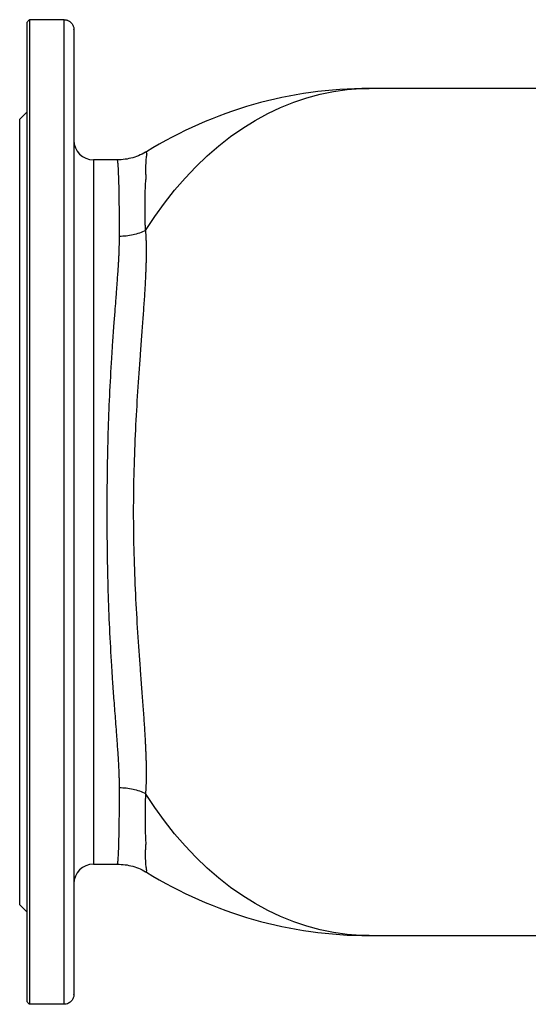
# Model space of a CAD drawing. Header units: millimetres. Extents: x -2916 to -129, y -697 to 1150.
# Tile 9 of 20: x -1296 to -1090, y -697 to -298. Entities that reach past the tile are written whole.
import ezdxf

# ---------------------------------------------------------------- set-up
doc = ezdxf.new("R2010")
doc.units = ezdxf.units.MM

msp = doc.modelspace()

# ---------------------------------------------------------------- linework, layer by layer
at = {"color": 0, "linetype": 'Continuous', "lineweight": 25}
for p, q in [((-1293.41, -696.49), (-1293.41, -298.62)), ((-1292.41, -297.65), (-1292.41, -697.47)), ((-1278.41, -297.65), (-1292.41, -297.65)), ((-1278.41, -697.47), (-1278.41, -297.65)), ((-1274.41, -301.57), (-1274.41, -693.55)), ((-1082.97, -325.56), (-1154.41, -325.56)), ((-1293.41, -335.06), (-1296.41, -338.06)), ((-1296.41, -657.06), (-1296.41, -338.06)), ((-1256.8, -354.56), (-1266.41, -354.56)), ((-1266.41, -354.56), (-1266.41, -640.56)), ((-1266.41, -640.56), (-1256.79, -640.56)), ((-1296.41, -657.06), (-1293.41, -660.06)), ((-1154.41, -669.56), (-1034.55, -669.56)), ((-1278.41, -697.47), (-1292.41, -697.47))]:
    msp.add_line(p, q, dxfattribs=at)
at = {"color": 0, "linetype": 'Continuous', "lineweight": 25, "flags": 128}
for points in [[(-1245.31, -383.28), (-1241.55, -377.57), (-1237.62, -372.12), (-1233.52, -366.92), (-1229.26, -361.99), (-1224.84, -357.33), (-1220.28, -352.97), (-1215.58, -348.9), (-1210.76, -345.13), (-1205.82, -341.68), (-1200.78, -338.55), (-1195.64, -335.74), (-1190.42, -333.27), (-1185.12, -331.13), (-1179.76, -329.34), (-1174.35, -327.88), (-1168.9, -326.78), (-1163.42, -326.03), (-1157.92, -325.63), (-1154.41, -325.56)], [(-1154.41, -669.56), (-1157.92, -669.48), (-1163.42, -669.08), (-1168.9, -668.33), (-1174.35, -667.23), (-1179.76, -665.78), (-1185.12, -663.98), (-1190.42, -661.84), (-1195.64, -659.37), (-1200.78, -656.56), (-1205.82, -653.43), (-1210.76, -649.98), (-1215.58, -646.22), (-1220.28, -642.15), (-1224.84, -637.78), (-1229.26, -633.13), (-1233.52, -628.2), (-1237.62, -623), (-1241.55, -617.54), (-1245.31, -611.84)]]:
    msp.add_lwpolyline(points, dxfattribs=at)
at = {"color": 0, "linetype": 'Continuous', "lineweight": 25}
for centre, radius, start, end in [((-1154.41, -497.56), 172, 90, 121.7271), ((-1266.41, -346.56), 8, 180, 270), ((-1266.41, -648.56), 8, 90, 180), ((-1154.41, -497.56), 172, 238.2718, 270)]:
    msp.add_arc(centre, radius, start, end, dxfattribs=at)
for points in [[(-1293.41, -298.62), (-1293.08, -298.3), (-1292.74, -297.97), (-1292.41, -297.65)], [(-1274.41, -301.57), (-1274.41, -301.55), (-1274.41, -301.54), (-1274.41, -301.53)], [(-1274.41, -693.59), (-1274.41, -693.57), (-1274.41, -693.56), (-1274.41, -693.55)], [(-1292.41, -697.47), (-1292.74, -697.14), (-1293.08, -696.82), (-1293.41, -696.49)]]:
    msp.add_open_spline(points, degree=3, dxfattribs=at)
for points, knots in [([(-1278.41, -297.65), (-1278.09, -297.65), (-1277.79, -297.68), (-1277.34, -297.79), (-1277.19, -297.83), (-1276.91, -297.93), (-1276.78, -297.98), (-1276.52, -298.11), (-1276.39, -298.17), (-1276.16, -298.32), (-1276.05, -298.4), (-1275.73, -298.64), (-1275.54, -298.82), (-1275.05, -299.38), (-1274.81, -299.79), (-1274.49, -300.64), (-1274.42, -301.08), (-1274.41, -301.53)], [0, 0, 0, 0, 0.125, 0.125, 0.1875, 0.1875, 0.25, 0.25, 0.3125, 0.3125, 0.375, 0.375, 0.5, 0.5, 0.75, 0.75, 1, 1, 1, 1]), ([(-1244.61, -351.11), (-1245.54, -351.63), (-1247.4, -352.68), (-1250.45, -353.74), (-1253.59, -354.43), (-1255.73, -354.52), (-1256.8, -354.56)], [0, 0, 0, 0, 0.248806, 0.500001, 0.751195, 1, 1, 1, 1]), ([(-1244.8, -352.13), (-1244.81, -352.08), (-1244.81, -352.04), (-1244.82, -351.96), (-1244.83, -351.84), (-1244.84, -351.74), (-1244.86, -351.55), (-1244.86, -351.46), (-1244.86, -351.25), (-1244.84, -351.21), (-1244.8, -351.28)], [0, 0, 0, 0, 0.0625, 0.0625, 0.125, 0.25, 0.25, 0.5, 0.5, 1, 1, 1, 1]), ([(-1255.88, -385.64), (-1255.88, -383.21), (-1255.89, -378.25), (-1255.95, -371.78), (-1256.03, -366.34), (-1256.15, -361.99), (-1256.24, -359.58), (-1256.31, -358.29), (-1256.34, -357.77), (-1256.37, -357.29), (-1256.4, -356.84), (-1256.44, -356.43), (-1256.47, -356.06), (-1256.51, -355.73), (-1256.56, -355.25), (-1256.65, -354.79), (-1256.74, -354.5), (-1256.79, -354.58), (-1256.8, -354.59)], [0, 0, 0, 0, 0.125761, 0.256839, 0.393232, 0.511925, 0.634371, 0.65887, 0.683515, 0.708305, 0.733239, 0.758319, 0.783543, 0.808913, 0.834427, 0.906096, 0.987094, 1, 1, 1, 1]), ([(-1244.8, -352.13), (-1244.82, -352.18), (-1244.83, -352.24), (-1244.86, -352.36), (-1244.9, -352.54), (-1244.93, -352.74), (-1245, -353.16), (-1245.04, -353.46), (-1245.15, -354.45), (-1245.2, -355.21), (-1245.26, -356.95), (-1245.27, -357.91), (-1245.26, -359.52), (-1245.25, -360.08), (-1245.22, -360.96), (-1245.21, -361.41), (-1245.19, -361.88), (-1245.18, -362.19), (-1245.17, -362.35), (-1245.17, -362.51)], [0, 0, 0, 0, 0.03125, 0.03125, 0.0625, 0.125, 0.125, 0.25, 0.25, 0.5, 0.5, 0.75, 0.75, 0.875, 0.875, 0.9375, 0.96875, 0.96875, 1, 1, 1, 1]), ([(-1245.31, -383.28), (-1245.32, -383.02), (-1245.32, -382.76), (-1245.34, -382.24), (-1245.36, -381.46), (-1245.39, -380.7), (-1245.42, -379.2), (-1245.44, -378.22), (-1245.49, -375.35), (-1245.5, -373.52), (-1245.48, -370.06), (-1245.44, -368.42), (-1245.36, -366.1), (-1245.33, -365.35), (-1245.27, -364.25), (-1245.24, -363.72), (-1245.21, -363.19), (-1245.19, -362.85), (-1245.18, -362.68), (-1245.17, -362.51)], [0, 0, 0, 0, 0.03125, 0.03125, 0.0625, 0.125, 0.125, 0.25, 0.25, 0.5, 0.5, 0.75, 0.75, 0.875, 0.875, 0.9375, 0.96875, 0.96875, 1, 1, 1, 1]), ([(-1245.31, -383.28), (-1246.86, -384.03), (-1248.58, -384.64), (-1252.18, -385.44), (-1254.04, -385.64), (-1255.88, -385.64)], [0, 0, 0, 0, 0.5, 0.5, 1, 1, 1, 1]), ([(-1245.31, -383.28), (-1245.29, -383.5), (-1245.26, -383.95), (-1245.22, -384.62), (-1245.18, -385.31), (-1245.15, -386.01), (-1245.12, -386.71), (-1245.09, -387.42), (-1245.07, -388.14), (-1245.06, -388.87), (-1245.05, -389.61), (-1245.04, -390.36), (-1245.03, -391.11), (-1245.03, -391.88), (-1245.04, -392.65), (-1245.04, -393.43), (-1245.05, -394.22), (-1245.07, -395.02), (-1245.09, -395.83), (-1245.11, -396.64), (-1245.13, -397.47), (-1245.16, -398.3), (-1245.19, -399.15), (-1245.22, -400), (-1245.26, -400.86), (-1245.3, -401.73), (-1245.34, -402.61), (-1245.38, -403.5), (-1245.43, -404.4), (-1245.48, -405.31), (-1245.63, -408), (-1245.93, -412.6), (-1246.41, -419.36), (-1246.95, -426.47), (-1247.68, -436.11), (-1248.57, -448.6), (-1249.47, -464.22), (-1250.1, -480.64), (-1250.34, -497.57), (-1250.1, -514.49), (-1249.47, -530.92), (-1248.57, -546.54), (-1247.68, -559.03), (-1246.95, -568.66), (-1246.41, -575.78), (-1245.93, -582.53), (-1245.61, -587.42), (-1245.43, -590.66), (-1245.34, -592.39), (-1245.26, -594.09), (-1245.2, -595.75), (-1245.14, -597.38), (-1245.09, -598.97), (-1245.06, -600.53), (-1245.04, -602.06), (-1245.03, -603.55), (-1245.04, -605.01), (-1245.06, -606.44), (-1245.1, -607.84), (-1245.15, -609.2), (-1245.22, -610.54), (-1245.28, -611.4), (-1245.31, -611.84)], [0, 0, 0, 0, 0.0042, 0.008409, 0.012626, 0.016852, 0.021088, 0.025333, 0.029587, 0.033852, 0.038127, 0.042412, 0.046708, 0.051014, 0.055332, 0.059661, 0.064001, 0.068353, 0.072718, 0.077094, 0.081482, 0.085884, 0.090298, 0.094725, 0.099165, 0.103619, 0.108086, 0.112567, 0.117062, 0.121571, 0.126095, 0.156752, 0.187792, 0.219272, 0.251245, 0.311441, 0.372785, 0.43556, 0.500034, 0.564514, 0.627297, 0.688649, 0.748856, 0.78082, 0.812292, 0.843325, 0.873975, 0.882703, 0.891377, 0.9, 0.908573, 0.917097, 0.925573, 0.934004, 0.942391, 0.950736, 0.959039, 0.967303, 0.97553, 0.98372, 0.991876, 1, 1, 1, 1]), ([(-1255.88, -609.47), (-1255.88, -609.24), (-1255.88, -608.77), (-1255.88, -608.05), (-1255.89, -607.31), (-1255.91, -606.55), (-1255.93, -605.78), (-1255.95, -604.98), (-1255.98, -604.17), (-1256.01, -603.34), (-1256.04, -602.49), (-1256.08, -601.62), (-1256.13, -600.73), (-1256.17, -599.82), (-1256.25, -598.41), (-1256.38, -596.39), (-1256.57, -593.62), (-1256.79, -590.5), (-1257.07, -586.77), (-1257.49, -581.35), (-1258.01, -574.49), (-1258.56, -566.94), (-1259.2, -557.26), (-1259.87, -545.12), (-1260.46, -529.69), (-1260.8, -513.88), (-1260.91, -497.57), (-1260.8, -481.25), (-1260.46, -465.44), (-1259.87, -450.01), (-1259.2, -437.88), (-1258.56, -428.19), (-1258.08, -421.47), (-1257.62, -415.5), (-1257.29, -411.21), (-1257.02, -407.74), (-1256.79, -404.63), (-1256.57, -401.5), (-1256.38, -398.74), (-1256.24, -396.45), (-1256.13, -394.53), (-1256.05, -392.89), (-1255.99, -391.31), (-1255.94, -389.8), (-1255.9, -388.35), (-1255.88, -386.97), (-1255.88, -386.08), (-1255.88, -385.64)], [0, 0, 0, 0, 0.004369, 0.008804, 0.013305, 0.017871, 0.022503, 0.0272, 0.031964, 0.036793, 0.041688, 0.046649, 0.051675, 0.056768, 0.061927, 0.075095, 0.089793, 0.106023, 0.123783, 0.146363, 0.185861, 0.220878, 0.248715, 0.313182, 0.373949, 0.43581, 0.499965, 0.564117, 0.625973, 0.686727, 0.751181, 0.779032, 0.814038, 0.842287, 0.86299, 0.876148, 0.893928, 0.910164, 0.924858, 0.93801, 0.947541, 0.956847, 0.965927, 0.974782, 0.983413, 0.991818, 1, 1, 1, 1]), ([(-1256.79, -640.55), (-1256.79, -640.55), (-1256.76, -640.55), (-1256.72, -640.49), (-1256.66, -640.34), (-1256.61, -640.12), (-1256.56, -639.82), (-1256.48, -639.17), (-1256.36, -637.83), (-1256.23, -635.35), (-1256.12, -632.22), (-1256.02, -628.13), (-1255.94, -622.95), (-1255.89, -616.63), (-1255.88, -611.82), (-1255.88, -609.47)], [0, 0, 0, 0, 0.014391, 0.049266, 0.083863, 0.118184, 0.152228, 0.185995, 0.299005, 0.408799, 0.515378, 0.618741, 0.75154, 0.878626, 1, 1, 1, 1]), ([(-1255.88, -609.47), (-1254.04, -609.47), (-1252.18, -609.67), (-1248.58, -610.48), (-1246.86, -611.08), (-1245.31, -611.84)], [0, 0, 0, 0, 0.5, 0.5, 1, 1, 1, 1]), ([(-1245.31, -611.84), (-1245.32, -612.1), (-1245.32, -612.36), (-1245.34, -612.87), (-1245.36, -613.65), (-1245.39, -614.41), (-1245.42, -615.92), (-1245.44, -616.9), (-1245.49, -619.77), (-1245.5, -621.59), (-1245.48, -625.05), (-1245.44, -626.69), (-1245.36, -629.01), (-1245.33, -629.77), (-1245.27, -630.86), (-1245.24, -631.4), (-1245.21, -631.92), (-1245.19, -632.27), (-1245.18, -632.44), (-1245.17, -632.61)], [0, 0, 0, 0, 0.03125, 0.03125, 0.0625, 0.125, 0.125, 0.25, 0.25, 0.5, 0.5, 0.75, 0.75, 0.875, 0.875, 0.9375, 0.96875, 0.96875, 1, 1, 1, 1]), ([(-1244.8, -642.99), (-1244.82, -642.93), (-1244.83, -642.87), (-1244.86, -642.75), (-1244.9, -642.57), (-1244.93, -642.37), (-1245, -641.95), (-1245.04, -641.65), (-1245.15, -640.66), (-1245.2, -639.9), (-1245.26, -638.17), (-1245.27, -637.2), (-1245.26, -635.59), (-1245.25, -635.03), (-1245.22, -634.15), (-1245.21, -633.7), (-1245.19, -633.23), (-1245.18, -632.92), (-1245.17, -632.76), (-1245.17, -632.61)], [0, 0, 0, 0, 0.03125, 0.03125, 0.0625, 0.125, 0.125, 0.25, 0.25, 0.5, 0.5, 0.75, 0.75, 0.875, 0.875, 0.9375, 0.96875, 0.96875, 1, 1, 1, 1]), ([(-1256.8, -640.55), (-1255.73, -640.6), (-1253.59, -640.68), (-1250.45, -641.37), (-1247.4, -642.43), (-1245.54, -643.48), (-1244.61, -644.01)], [0, 0, 0, 0, 0.248805, 0.499999, 0.751194, 1, 1, 1, 1]), ([(-1244.83, -643.79), (-1244.84, -643.8), (-1244.89, -643.81), (-1244.85, -643.39), (-1244.8, -643.02), (-1244.8, -642.99)], [0, 0, 0, 0, 0.331711, 0.936048, 1, 1, 1, 1]), ([(-1274.41, -693.59), (-1274.42, -694.03), (-1274.49, -694.47), (-1274.73, -695.1), (-1274.83, -695.31), (-1275.07, -695.72), (-1275.21, -695.92), (-1275.54, -696.29), (-1275.73, -696.47), (-1276.15, -696.8), (-1276.38, -696.94), (-1276.91, -697.19), (-1277.18, -697.29), (-1277.63, -697.39), (-1277.79, -697.42), (-1278.1, -697.46), (-1278.25, -697.47), (-1278.41, -697.47)], [0, 0, 0, 0, 0.25, 0.25, 0.375, 0.375, 0.5, 0.5, 0.625, 0.625, 0.75, 0.75, 0.875, 0.875, 0.9375, 0.9375, 1, 1, 1, 1])]:
    msp.add_open_spline(points, degree=3, knots=knots, dxfattribs=at)

doc.saveas('drawing.dxf')
